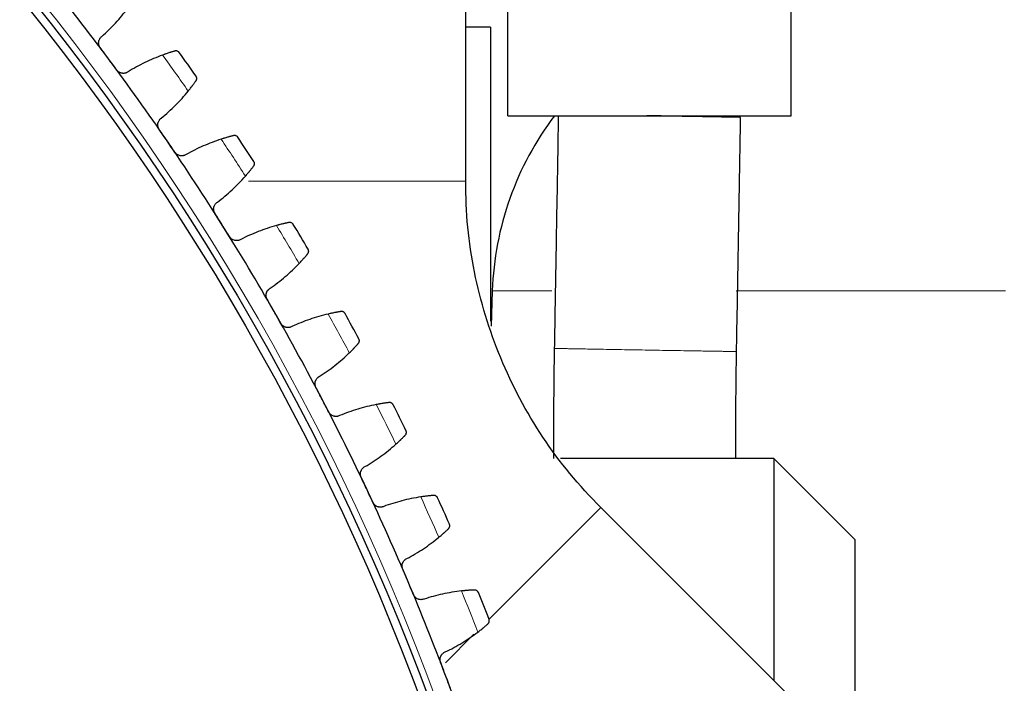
# Model space of a CAD drawing. Header units: inches. Extents: x 0 to 20790, y -12 to 14700.
# Tile 249 of 256: x 10463 to 10706, y 4589 to 4753. Entities that reach past the tile are written whole.
import ezdxf

# ---------------------------------------------------------------- set-up
doc = ezdxf.new("R2010")
doc.units = ezdxf.units.IN
doc.layers.add('1', color=7, linetype='Continuous', true_color=0xffffff)
doc.layers.add('254', color=7, linetype='Continuous', true_color=0xffffff)
doc.styles.add('latin_extended', font='simplex.shx')
doc.dimstyles.get("Standard").update_dxf_attribs({"dimtxt": 0.18, "dimasz": 0.18, "dimexe": 0.18, "dimexo": 0.0625, "dimgap": 0.09, "dimtad": 0, "dimtih": 1, "dimtoh": 1, "dimdec": 4, "dimzin": 0, "dimdsep": 46, "dimtxsty": 'Standard', "dimcen": 0.09, "dimadec": 0, "dimazin": 0, "dimtfac": 1, "dimtdec": 4, "dimtofl": 0, "dimtmove": 0, "dimatfit": 3, "dimfxl": 1, "dimtolj": 1, "dimtzin": 0, "dimarcsym": 0})

# ---------------------------------------------------------------- blocks, each defined once
blk = doc.blocks.new('_U0')
at = {"layer": '254', "color": 3, "linetype": 'Continuous', "lineweight": 13, "transparency": 16777216}
for p, q in [((10849.28, 6803.37), (11850.52, 6803.37)), ((11815.52, 6680.87), (11815.52, 4494.37)), ((10021.49, 4371.87), (11850.52, 4371.87))]:
    blk.add_line(p, q, dxfattribs=at)
at = {"layer": '254', "color": 3, "transparency": 16777216}
for points in [[(11835.94, 6680.87), (11795.11, 6680.87), (11815.52, 6803.37)], [(11795.11, 4494.37), (11835.94, 4494.37), (11815.52, 4371.87)]]:
    blk.add_solid(points, dxfattribs=at)
at = {"layer": 'Defpoints', "color": 0, "transparency": 16777216}
for p in [(10814.28, 6803.37), (9986.49, 4371.87), (11815.52, 4371.87)]:
    blk.add_point(p, dxfattribs=at)
at = {"layer": '254', "color": 2, "lineweight": 13, "transparency": 16777216, "insert": (11631.77, 5371.79), "char_height": 122.5, "attachment_point": 1, "rotation": 90, "style": 'latin_extended'}
blk.add_mtext('\\A1;2432', dxfattribs=at)

msp = doc.modelspace()

# ---------------------------------------------------------------- linework, layer by layer
at = {"layer": '1', "color": 2, "linetype": 'Continuous', "lineweight": 25}
for p, q in [((10652.99, 4728.874), (10652.99, 4758.875)), ((10572.64, 4712.705), (10572.64, 4756.874)), ((10582.99, 4728.874), (10582.99, 4756.876)), ((10578.74, 4750.724), (10572.64, 4750.724)), ((10578.74, 4750.724), (10578.74, 4678.185)), ((10582.99, 4728.874), (10652.99, 4728.874)), ((10579.186, 4685.668), (10578.882, 4676.956)), ((10648.69, 4644.274), (10596.022, 4644.274)), ((10668.69, 4624.274), (10648.69, 4644.274)), ((10648.69, 4644.274), (10648.69, 4589.494)), ((10665.737, 4572.451), (10605.986, 4632.201)), ((10668.69, 4624.274), (10668.69, 4575.396))]:
    msp.add_line(p, q, dxfattribs=at)
at = {"layer": '1', "color": 110, "linetype": 'Continuous', "lineweight": 13}
for p, q in [((10519.006, 4712.705), (10572.64, 4712.705)), ((10579.186, 4685.668), (10593.851, 4685.668)), ((10639.402, 4685.668), (10705.889, 4685.668)), ((10578.383, 4604.598), (10605.986, 4632.201)), ((10567.645, 4593.86), (10574.665, 4600.88))]:
    msp.add_line(p, q, dxfattribs=at)
msp.add_circle((9986.49, 4371.874), 616.6, dxfattribs=at)
at = {"layer": '1', "color": 2, "linetype": 'Continuous', "lineweight": 25}
for radius in [615, 613]:
    msp.add_circle((9986.49, 4371.874), radius, dxfattribs=at)
for centre, radius, start, end in [((9986.49, 4371.874), 621, 36.687898, 38.980892), ((9986.49, 4371.874), 636, 35.220476, 35.862327), ((9986.49, 4371.874), 621, 34.394904, 36.687898), ((10655.14, 4683.016), 76, 142.8865, 178), ((9986.49, 4371.874), 621, 32.101911, 34.394904), ((9986.49, 4371.874), 636, 32.927482, 33.569333), ((9986.49, 4371.874), 621, 29.808917, 32.101911), ((9986.49, 4371.874), 636, 30.634489, 31.276339), ((9986.49, 4371.874), 621, 27.515924, 29.808917), ((9986.49, 4371.874), 636, 28.341495, 28.983346), ((9986.49, 4371.874), 621, 25.22293, 27.515924), ((9986.49, 4371.874), 636, 26.048501, 26.690352), ((9986.49, 4371.874), 621, 22.929936, 25.22293), ((9986.49, 4371.874), 636, 23.755508, 24.397358), ((9986.49, 4371.874), 621, 20.636943, 22.929936), ((9986.49, 4371.874), 636, 21.462514, 22.104365), ((9986.49, 4371.874), 621, 18.343949, 20.636943)]:
    msp.add_arc(centre, radius, start, end, dxfattribs=at)
at = {"layer": '1', "color": 110, "linetype": 'Continuous', "lineweight": 13}
for start, end in [(35.047041, 36.035762), (32.754047, 33.742768), (30.461053, 31.449775), (28.16806, 29.156781), (25.875066, 26.863787), (23.582073, 24.570794), (21.289079, 22.2778)]:
    msp.add_arc((9986.49, 4371.874), 632.294, start, end, dxfattribs=at)
at = {"layer": '1', "color": 2, "linetype": 'Continuous', "lineweight": 25}
for points in [[(10482.813, 4748.439), (10483.403, 4748.963), (10484.554, 4750.039), (10486.194, 4751.736), (10487.746, 4753.514), (10488.722, 4754.755), (10489.196, 4755.389)], [(10484.472, 4742.894), (10483.787, 4743.813), (10483.103, 4744.732), (10482.418, 4745.65)], [(10486.525, 4740.138), (10485.84, 4741.057), (10485.156, 4741.976), (10484.472, 4742.894)], [(10497.795, 4743.847), (10497.052, 4743.574), (10495.584, 4742.994), (10493.436, 4742.015), (10491.341, 4740.93), (10489.981, 4740.135), (10489.31, 4739.719)], [(10497.482, 4728.279), (10498.093, 4728.78), (10499.286, 4729.809), (10500.992, 4731.439), (10502.614, 4733.154), (10503.639, 4734.354), (10504.138, 4734.968)], [(10498.917, 4722.673), (10498.27, 4723.619), (10497.623, 4724.564), (10496.976, 4725.509)], [(10500.859, 4719.837), (10500.211, 4720.783), (10499.564, 4721.728), (10498.917, 4722.673)], [(10512.268, 4723.092), (10511.515, 4722.849), (10510.025, 4722.328), (10507.839, 4721.436), (10505.703, 4720.435), (10504.312, 4719.695), (10503.624, 4719.307)], [(10511.332, 4707.549), (10511.963, 4708.025), (10513.196, 4709.006), (10514.966, 4710.566), (10516.655, 4712.214), (10517.728, 4713.373), (10518.25, 4713.967)], [(10512.542, 4701.89), (10511.933, 4702.861), (10511.325, 4703.831), (10510.716, 4704.802)], [(10514.369, 4698.979), (10513.76, 4699.95), (10513.151, 4700.92), (10512.542, 4701.89)], [(10525.899, 4701.774), (10525.137, 4701.562), (10523.627, 4701.101), (10521.408, 4700.297), (10519.233, 4699.383), (10517.813, 4698.699), (10517.111, 4698.339)], [(10524.342, 4686.282), (10524.991, 4686.732), (10526.263, 4687.663), (10528.093, 4689.151), (10529.848, 4690.73), (10530.966, 4691.845), (10531.512, 4692.417)], [(10525.325, 4680.579), (10524.755, 4681.573), (10524.186, 4682.567), (10523.616, 4683.561)], [(10527.033, 4677.597), (10526.464, 4678.591), (10525.894, 4679.585), (10525.325, 4680.579)], [(10538.666, 4679.929), (10537.896, 4679.747), (10536.369, 4679.347), (10534.119, 4678.632), (10531.91, 4677.806), (10530.464, 4677.179), (10529.748, 4676.847)], [(10536.491, 4664.511), (10537.157, 4664.935), (10538.465, 4665.814), (10540.354, 4667.227), (10542.17, 4668.735), (10543.331, 4669.804), (10543.9, 4670.355)], [(10537.244, 4658.773), (10536.715, 4659.789), (10536.186, 4660.805), (10535.657, 4661.821)], [(10538.832, 4655.725), (10538.303, 4656.741), (10537.774, 4657.757), (10537.244, 4658.773)], [(10550.549, 4657.59), (10549.773, 4657.439), (10548.231, 4657.1), (10545.954, 4656.476), (10543.713, 4655.739), (10542.243, 4655.171), (10541.514, 4654.868)], [(10547.759, 4642.271), (10548.442, 4642.668), (10549.784, 4643.494), (10551.727, 4644.831), (10553.602, 4646.265), (10554.806, 4647.287), (10555.396, 4647.814)], [(10548.282, 4636.508), (10547.794, 4637.545), (10547.306, 4638.581), (10546.818, 4639.617)], [(10549.747, 4633.399), (10549.259, 4634.435), (10548.77, 4635.472), (10548.282, 4636.508)], [(10561.529, 4634.793), (10560.747, 4634.674), (10559.193, 4634.397), (10556.893, 4633.865), (10554.625, 4633.217), (10553.133, 4632.708), (10552.393, 4632.435)], [(10558.128, 4619.599), (10558.826, 4619.968), (10560.2, 4620.739), (10562.196, 4621.997), (10564.126, 4623.356), (10565.37, 4624.328), (10565.98, 4624.831)], [(10558.42, 4613.819), (10557.974, 4614.874), (10557.528, 4615.929), (10557.081, 4616.984)], [(10559.759, 4610.654), (10559.313, 4611.709), (10558.867, 4612.764), (10558.42, 4613.819)], [(10571.588, 4611.576), (10570.802, 4611.488), (10569.238, 4611.273), (10566.918, 4610.833), (10564.626, 4610.277), (10563.115, 4609.828), (10562.364, 4609.585)], [(10567.582, 4596.529), (10568.294, 4596.87), (10569.698, 4597.586), (10571.742, 4598.763), (10573.725, 4600.043), (10575.007, 4600.965), (10575.637, 4601.444)], [(10567.642, 4590.743), (10567.239, 4591.815), (10566.835, 4592.887), (10566.431, 4593.959)], [(10568.854, 4587.527), (10568.45, 4588.599), (10568.046, 4589.671), (10567.642, 4590.743)]]:
    msp.add_open_spline(points, degree=3, dxfattribs=at)
for points, knots in [([(10482.418, 4745.65), (10482.378, 4745.704), (10482.304, 4745.814), (10482.211, 4745.988), (10482.161, 4746.11), (10482.127, 4746.204), (10482.117, 4746.236), (10482.098, 4746.299), (10482.089, 4746.331), (10482.049, 4746.491), (10482.03, 4746.62), (10482.023, 4746.784), (10482.022, 4746.816), (10482.022, 4746.866), (10482.022, 4746.882), (10482.023, 4746.915), (10482.026, 4746.997), (10482.041, 4747.143), (10482.066, 4747.27), (10482.098, 4747.395), (10482.117, 4747.457), (10482.183, 4747.641), (10482.237, 4747.757), (10482.336, 4747.922), (10482.371, 4747.976), (10482.428, 4748.054), (10482.448, 4748.079), (10482.488, 4748.129), (10482.509, 4748.154), (10482.616, 4748.274), (10482.71, 4748.361), (10482.813, 4748.439)], [0, 0, 0, 0, 0.0625, 0.125, 0.1875, 0.1875, 0.21875, 0.21875, 0.25, 0.25, 0.375, 0.375, 0.40625, 0.40625, 0.421875, 0.421875, 0.4375, 0.5, 0.5625, 0.5625, 0.625, 0.625, 0.75, 0.75, 0.8125, 0.8125, 0.84375, 0.84375, 0.875, 0.875, 1, 1, 1, 1]), ([(10500.833, 4744.843), (10500.748, 4744.818), (10500.656, 4744.791), (10500.46, 4744.733), (10500.253, 4744.671), (10500.023, 4744.6), (10499.872, 4744.553), (10499.841, 4744.543), (10499.779, 4744.523), (10499.748, 4744.513), (10499.653, 4744.483), (10499.588, 4744.463), (10499.393, 4744.4), (10499.259, 4744.356), (10498.984, 4744.264), (10498.843, 4744.217), (10498.626, 4744.142), (10498.553, 4744.117), (10498.442, 4744.078), (10498.405, 4744.065), (10498.33, 4744.039), (10498.292, 4744.026), (10498.103, 4743.959), (10497.95, 4743.904), (10497.795, 4743.847)], [0, 0, 0, 0, 0.125, 0.125, 0.25, 0.375, 0.375, 0.40625, 0.40625, 0.4375, 0.4375, 0.5, 0.5, 0.625, 0.625, 0.75, 0.75, 0.8125, 0.8125, 0.84375, 0.84375, 0.875, 0.875, 1, 1, 1, 1]), ([(10501.922, 4744.468), (10501.921, 4744.47), (10501.92, 4744.471), (10501.919, 4744.473), (10501.918, 4744.474), (10501.915, 4744.478), (10501.91, 4744.485), (10501.897, 4744.502), (10501.871, 4744.534), (10501.847, 4744.56), (10501.798, 4744.611), (10501.763, 4744.643), (10501.65, 4744.731), (10501.566, 4744.779), (10501.427, 4744.833), (10501.379, 4744.848), (10501.303, 4744.864), (10501.278, 4744.869), (10501.225, 4744.876), (10501.198, 4744.879), (10501.117, 4744.884), (10501.062, 4744.883), (10500.949, 4744.871), (10500.891, 4744.86), (10500.833, 4744.843)], [0, 0, 0, 0, 0.0039062, 0.0039062, 0.0078125, 0.0078125, 0.015625, 0.03125, 0.0625, 0.125, 0.125, 0.25, 0.25, 0.5, 0.5, 0.625, 0.625, 0.6875, 0.6875, 0.75, 0.75, 0.875, 0.875, 1, 1, 1, 1]), ([(10489.31, 4739.719), (10489.205, 4739.643), (10489.095, 4739.578), (10488.922, 4739.497), (10488.863, 4739.472), (10488.773, 4739.44), (10488.742, 4739.43), (10488.68, 4739.411), (10488.649, 4739.402), (10488.493, 4739.363), (10488.366, 4739.343), (10488.173, 4739.333), (10488.109, 4739.332), (10488.011, 4739.337), (10487.978, 4739.339), (10487.913, 4739.345), (10487.881, 4739.349), (10487.72, 4739.371), (10487.594, 4739.402), (10487.439, 4739.456), (10487.409, 4739.467), (10487.348, 4739.492), (10487.317, 4739.505), (10487.227, 4739.547), (10487.169, 4739.577), (10487, 4739.677), (10486.893, 4739.755), (10486.769, 4739.866), (10486.745, 4739.889), (10486.698, 4739.936), (10486.675, 4739.96), (10486.607, 4740.033), (10486.565, 4740.085), (10486.525, 4740.138)], [0, 0, 0, 0, 0.125, 0.125, 0.1875, 0.1875, 0.21875, 0.21875, 0.25, 0.25, 0.375, 0.375, 0.4375, 0.4375, 0.46875, 0.46875, 0.5, 0.5, 0.625, 0.625, 0.65625, 0.65625, 0.6875, 0.6875, 0.75, 0.75, 0.875, 0.875, 0.90625, 0.90625, 0.9375, 0.9375, 1, 1, 1, 1]), ([(10504.138, 4734.968), (10504.242, 4735.097), (10504.343, 4735.223), (10504.54, 4735.472), (10504.733, 4735.717), (10504.915, 4735.953), (10505.047, 4736.127), (10505.091, 4736.185), (10505.155, 4736.27), (10505.177, 4736.298), (10505.219, 4736.354), (10505.239, 4736.382), (10505.342, 4736.519), (10505.499, 4736.731), (10505.64, 4736.925), (10505.775, 4737.111), (10505.838, 4737.2), (10505.913, 4737.305), (10505.928, 4737.326), (10505.957, 4737.366), (10505.999, 4737.426), (10506.039, 4737.483), (10506.065, 4737.519)], [0, 0, 0, 0, 0.125, 0.125, 0.25, 0.375, 0.375, 0.4375, 0.4375, 0.46875, 0.46875, 0.5, 0.5, 0.625, 0.75, 0.75, 0.875, 0.875, 0.90625, 0.90625, 0.9375, 1, 1, 1, 1]), ([(10506.065, 4737.519), (10506.1, 4737.569), (10506.129, 4737.62), (10506.176, 4737.722), (10506.195, 4737.773), (10506.224, 4737.876), (10506.234, 4737.928), (10506.246, 4738.03), (10506.248, 4738.081), (10506.244, 4738.181), (10506.239, 4738.23), (10506.221, 4738.326), (10506.208, 4738.373), (10506.177, 4738.463), (10506.159, 4738.507), (10506.126, 4738.571), (10506.109, 4738.602), (10506.087, 4738.637), (10506.075, 4738.654), (10506.07, 4738.661), (10506.067, 4738.666), (10506.065, 4738.669), (10506.064, 4738.671)], [0, 0, 0, 0, 0.125, 0.125, 0.25, 0.25, 0.375, 0.375, 0.5, 0.5, 0.625, 0.625, 0.75, 0.75, 0.875, 0.875, 0.9375, 0.96875, 0.984375, 0.9921875, 0.9921875, 1, 1, 1, 1]), ([(10496.976, 4725.509), (10496.938, 4725.564), (10496.869, 4725.677), (10496.783, 4725.855), (10496.737, 4725.979), (10496.707, 4726.074), (10496.698, 4726.106), (10496.682, 4726.17), (10496.674, 4726.202), (10496.641, 4726.364), (10496.627, 4726.494), (10496.626, 4726.657), (10496.626, 4726.69), (10496.629, 4726.74), (10496.629, 4726.756), (10496.632, 4726.789), (10496.638, 4726.871), (10496.659, 4727.016), (10496.689, 4727.141), (10496.726, 4727.265), (10496.747, 4727.327), (10496.82, 4727.508), (10496.879, 4727.622), (10496.984, 4727.783), (10497.022, 4727.835), (10497.082, 4727.91), (10497.102, 4727.935), (10497.145, 4727.983), (10497.167, 4728.007), (10497.279, 4728.122), (10497.376, 4728.206), (10497.482, 4728.279)], [0, 0, 0, 0, 0.0625, 0.125, 0.1875, 0.1875, 0.21875, 0.21875, 0.25, 0.25, 0.375, 0.375, 0.40625, 0.40625, 0.421875, 0.421875, 0.4375, 0.5, 0.5625, 0.5625, 0.625, 0.625, 0.75, 0.75, 0.8125, 0.8125, 0.84375, 0.84375, 0.875, 0.875, 1, 1, 1, 1]), ([(10595.487, 4728.874), (10595.434, 4725.794), (10595.325, 4719.503), (10595.161, 4710.003), (10595.008, 4701.175), (10594.869, 4693.15), (10594.744, 4685.927), (10594.619, 4678.694), (10594.535, 4673.869), (10594.493, 4671.451)], [0, 0, 0, 0, 0.1609187, 0.3286299, 0.4963415, 0.6221244, 0.7479078, 0.873688, 1, 1, 1, 1]), ([(10639.487, 4670.675), (10639.542, 4673.894), (10639.654, 4680.324), (10639.82, 4689.964), (10639.987, 4699.594), (10640.154, 4709.224), (10640.32, 4718.852), (10640.431, 4725.27), (10640.487, 4728.477)], [0, 0, 0, 0, 0.1670906, 0.3337008, 0.500309, 0.6669178, 0.8335263, 1, 1, 1, 1]), ([(10515.343, 4723.966), (10515.257, 4723.944), (10515.164, 4723.921), (10514.967, 4723.871), (10514.757, 4723.817), (10514.524, 4723.755), (10514.371, 4723.714), (10514.34, 4723.706), (10514.278, 4723.689), (10514.246, 4723.68), (10514.15, 4723.654), (10514.085, 4723.636), (10513.887, 4723.58), (10513.751, 4723.542), (10513.473, 4723.462), (10513.33, 4723.42), (10513.11, 4723.354), (10513.036, 4723.332), (10512.924, 4723.297), (10512.886, 4723.286), (10512.81, 4723.263), (10512.772, 4723.251), (10512.581, 4723.191), (10512.425, 4723.142), (10512.268, 4723.092)], [0, 0, 0, 0, 0.125, 0.125, 0.25, 0.375, 0.375, 0.40625, 0.40625, 0.4375, 0.4375, 0.5, 0.5, 0.625, 0.625, 0.75, 0.75, 0.8125, 0.8125, 0.84375, 0.84375, 0.875, 0.875, 1, 1, 1, 1]), ([(10516.417, 4723.548), (10516.416, 4723.549), (10516.415, 4723.55), (10516.413, 4723.553), (10516.413, 4723.554), (10516.41, 4723.558), (10516.405, 4723.565), (10516.393, 4723.582), (10516.368, 4723.615), (10516.346, 4723.643), (10516.298, 4723.696), (10516.264, 4723.729), (10516.155, 4723.821), (10516.073, 4723.872), (10515.937, 4723.932), (10515.889, 4723.948), (10515.814, 4723.968), (10515.789, 4723.974), (10515.737, 4723.983), (10515.71, 4723.987), (10515.629, 4723.995), (10515.574, 4723.996), (10515.46, 4723.989), (10515.402, 4723.98), (10515.343, 4723.966)], [0, 0, 0, 0, 0.0039062, 0.0039062, 0.0078125, 0.0078125, 0.015625, 0.03125, 0.0625, 0.125, 0.125, 0.25, 0.25, 0.5, 0.5, 0.625, 0.625, 0.6875, 0.6875, 0.75, 0.75, 0.875, 0.875, 1, 1, 1, 1]), ([(10503.624, 4719.307), (10503.517, 4719.235), (10503.405, 4719.175), (10503.229, 4719.1), (10503.169, 4719.078), (10503.077, 4719.049), (10503.046, 4719.04), (10502.983, 4719.024), (10502.952, 4719.017), (10502.794, 4718.983), (10502.666, 4718.969), (10502.473, 4718.966), (10502.409, 4718.969), (10502.311, 4718.977), (10502.279, 4718.98), (10502.214, 4718.989), (10502.182, 4718.994), (10502.022, 4719.023), (10501.897, 4719.059), (10501.745, 4719.119), (10501.715, 4719.131), (10501.655, 4719.158), (10501.625, 4719.173), (10501.537, 4719.218), (10501.48, 4719.251), (10501.314, 4719.358), (10501.211, 4719.439), (10501.092, 4719.555), (10501.069, 4719.579), (10501.023, 4719.628), (10501.001, 4719.653), (10500.937, 4719.729), (10500.896, 4719.782), (10500.859, 4719.837)], [0, 0, 0, 0, 0.125, 0.125, 0.1875, 0.1875, 0.21875, 0.21875, 0.25, 0.25, 0.375, 0.375, 0.4375, 0.4375, 0.46875, 0.46875, 0.5, 0.5, 0.625, 0.625, 0.65625, 0.65625, 0.6875, 0.6875, 0.75, 0.75, 0.875, 0.875, 0.90625, 0.90625, 0.9375, 0.9375, 1, 1, 1, 1]), ([(10520.278, 4716.438), (10520.315, 4716.487), (10520.346, 4716.536), (10520.398, 4716.637), (10520.419, 4716.687), (10520.452, 4716.789), (10520.464, 4716.84), (10520.479, 4716.942), (10520.483, 4716.993), (10520.484, 4717.093), (10520.48, 4717.142), (10520.466, 4717.239), (10520.456, 4717.286), (10520.428, 4717.377), (10520.411, 4717.422), (10520.382, 4717.486), (10520.366, 4717.518), (10520.345, 4717.554), (10520.334, 4717.572), (10520.329, 4717.579), (10520.326, 4717.584), (10520.325, 4717.587), (10520.323, 4717.589)], [0, 0, 0, 0, 0.125, 0.125, 0.25, 0.25, 0.375, 0.375, 0.5, 0.5, 0.625, 0.625, 0.75, 0.75, 0.875, 0.875, 0.9375, 0.96875, 0.984375, 0.9921875, 0.9921875, 1, 1, 1, 1]), ([(10518.25, 4713.967), (10518.36, 4714.091), (10518.466, 4714.213), (10518.673, 4714.454), (10518.875, 4714.691), (10519.066, 4714.92), (10519.206, 4715.088), (10519.251, 4715.144), (10519.319, 4715.227), (10519.342, 4715.254), (10519.386, 4715.308), (10519.408, 4715.335), (10519.516, 4715.468), (10519.681, 4715.673), (10519.83, 4715.862), (10519.972, 4716.042), (10520.039, 4716.128), (10520.118, 4716.23), (10520.133, 4716.25), (10520.164, 4716.29), (10520.209, 4716.348), (10520.251, 4716.403), (10520.278, 4716.438)], [0, 0, 0, 0, 0.125, 0.125, 0.25, 0.375, 0.375, 0.4375, 0.4375, 0.46875, 0.46875, 0.5, 0.5, 0.625, 0.75, 0.75, 0.875, 0.875, 0.90625, 0.90625, 0.9375, 1, 1, 1, 1]), ([(10605.986, 4632.201), (10600.579, 4637.56), (10591.109, 4648.996), (10580.652, 4668.865), (10574, 4690.309), (10572.608, 4705.093), (10572.64, 4712.705)], [0, 0, 0, 0, 0.2518645, 0.4999782, 0.748149, 1, 1, 1, 1]), ([(10510.716, 4704.802), (10510.68, 4704.858), (10510.616, 4704.974), (10510.537, 4705.155), (10510.496, 4705.281), (10510.47, 4705.377), (10510.462, 4705.409), (10510.448, 4705.474), (10510.442, 4705.506), (10510.415, 4705.669), (10510.407, 4705.799), (10510.412, 4705.963), (10510.414, 4705.996), (10510.418, 4706.045), (10510.42, 4706.061), (10510.423, 4706.094), (10510.433, 4706.176), (10510.459, 4706.32), (10510.495, 4706.444), (10510.536, 4706.566), (10510.56, 4706.627), (10510.64, 4706.805), (10510.704, 4706.916), (10510.815, 4707.073), (10510.855, 4707.123), (10510.918, 4707.196), (10510.939, 4707.22), (10510.984, 4707.267), (10511.007, 4707.29), (10511.123, 4707.401), (10511.224, 4707.48), (10511.332, 4707.549)], [0, 0, 0, 0, 0.0625, 0.125, 0.1875, 0.1875, 0.21875, 0.21875, 0.25, 0.25, 0.375, 0.375, 0.40625, 0.40625, 0.421875, 0.421875, 0.4375, 0.5, 0.5625, 0.5625, 0.625, 0.625, 0.75, 0.75, 0.8125, 0.8125, 0.84375, 0.84375, 0.875, 0.875, 1, 1, 1, 1]), ([(10529.007, 4702.524), (10528.92, 4702.507), (10528.826, 4702.487), (10528.627, 4702.445), (10528.415, 4702.399), (10528.18, 4702.347), (10528.025, 4702.312), (10527.994, 4702.305), (10527.931, 4702.29), (10527.899, 4702.283), (10527.802, 4702.26), (10527.736, 4702.245), (10527.536, 4702.198), (10527.399, 4702.165), (10527.118, 4702.096), (10526.973, 4702.06), (10526.751, 4702.003), (10526.676, 4701.983), (10526.563, 4701.954), (10526.525, 4701.944), (10526.448, 4701.923), (10526.409, 4701.913), (10526.216, 4701.861), (10526.058, 4701.819), (10525.899, 4701.774)], [0, 0, 0, 0, 0.125, 0.125, 0.25, 0.375, 0.375, 0.40625, 0.40625, 0.4375, 0.4375, 0.5, 0.5, 0.625, 0.625, 0.75, 0.75, 0.8125, 0.8125, 0.84375, 0.84375, 0.875, 0.875, 1, 1, 1, 1]), ([(10530.063, 4702.064), (10530.062, 4702.065), (10530.061, 4702.067), (10530.06, 4702.069), (10530.059, 4702.07), (10530.057, 4702.074), (10530.052, 4702.082), (10530.041, 4702.099), (10530.017, 4702.133), (10529.967, 4702.199), (10529.918, 4702.251), (10529.812, 4702.347), (10529.732, 4702.402), (10529.598, 4702.467), (10529.551, 4702.486), (10529.477, 4702.508), (10529.452, 4702.515), (10529.401, 4702.527), (10529.374, 4702.531), (10529.294, 4702.543), (10529.238, 4702.546), (10529.125, 4702.543), (10529.066, 4702.537), (10529.007, 4702.524)], [0, 0, 0, 0, 0.0039063, 0.0039063, 0.0078125, 0.0078125, 0.015625, 0.03125, 0.0625, 0.125, 0.25, 0.25, 0.5, 0.5, 0.625, 0.625, 0.6875, 0.6875, 0.75, 0.75, 0.875, 0.875, 1, 1, 1, 1]), ([(10517.111, 4698.339), (10517.001, 4698.271), (10516.886, 4698.215), (10516.707, 4698.148), (10516.646, 4698.128), (10516.553, 4698.103), (10516.522, 4698.095), (10516.459, 4698.081), (10516.427, 4698.075), (10516.268, 4698.048), (10516.14, 4698.039), (10515.947, 4698.044), (10515.883, 4698.049), (10515.786, 4698.061), (10515.753, 4698.066), (10515.689, 4698.077), (10515.657, 4698.083), (10515.499, 4698.119), (10515.375, 4698.159), (10515.226, 4698.225), (10515.196, 4698.239), (10515.137, 4698.269), (10515.108, 4698.284), (10515.021, 4698.333), (10514.966, 4698.368), (10514.805, 4698.482), (10514.705, 4698.567), (10514.591, 4698.688), (10514.568, 4698.713), (10514.525, 4698.763), (10514.504, 4698.789), (10514.442, 4698.868), (10514.404, 4698.922), (10514.369, 4698.979)], [0, 0, 0, 0, 0.125, 0.125, 0.1875, 0.1875, 0.21875, 0.21875, 0.25, 0.25, 0.375, 0.375, 0.4375, 0.4375, 0.46875, 0.46875, 0.5, 0.5, 0.625, 0.625, 0.65625, 0.65625, 0.6875, 0.6875, 0.75, 0.75, 0.875, 0.875, 0.90625, 0.90625, 0.9375, 0.9375, 1, 1, 1, 1]), ([(10533.636, 4694.806), (10533.675, 4694.853), (10533.708, 4694.901), (10533.764, 4694.999), (10533.787, 4695.049), (10533.824, 4695.149), (10533.838, 4695.2), (10533.858, 4695.301), (10533.864, 4695.351), (10533.868, 4695.452), (10533.867, 4695.501), (10533.856, 4695.598), (10533.848, 4695.645), (10533.824, 4695.738), (10533.809, 4695.783), (10533.782, 4695.849), (10533.767, 4695.881), (10533.748, 4695.918), (10533.738, 4695.936), (10533.733, 4695.944), (10533.73, 4695.949), (10533.729, 4695.952), (10533.727, 4695.954)], [0, 0, 0, 0, 0.125, 0.125, 0.25, 0.25, 0.375, 0.375, 0.5, 0.5, 0.625, 0.625, 0.75, 0.75, 0.875, 0.875, 0.9375, 0.96875, 0.984375, 0.9921875, 0.9921875, 1, 1, 1, 1]), ([(10531.512, 4692.417), (10531.626, 4692.537), (10531.737, 4692.655), (10531.953, 4692.887), (10532.164, 4693.116), (10532.365, 4693.337), (10532.511, 4693.5), (10532.559, 4693.554), (10532.63, 4693.633), (10532.654, 4693.66), (10532.7, 4693.712), (10532.723, 4693.738), (10532.836, 4693.867), (10533.009, 4694.065), (10533.166, 4694.248), (10533.315, 4694.422), (10533.385, 4694.506), (10533.468, 4694.604), (10533.485, 4694.624), (10533.517, 4694.662), (10533.564, 4694.718), (10533.608, 4694.772), (10533.636, 4694.806)], [0, 0, 0, 0, 0.125, 0.125, 0.25, 0.375, 0.375, 0.4375, 0.4375, 0.46875, 0.46875, 0.5, 0.5, 0.625, 0.75, 0.75, 0.875, 0.875, 0.90625, 0.90625, 0.9375, 1, 1, 1, 1]), ([(10523.616, 4683.561), (10523.583, 4683.619), (10523.523, 4683.737), (10523.451, 4683.921), (10523.416, 4684.048), (10523.394, 4684.145), (10523.387, 4684.178), (10523.376, 4684.244), (10523.371, 4684.276), (10523.351, 4684.44), (10523.347, 4684.57), (10523.359, 4684.734), (10523.363, 4684.766), (10523.369, 4684.815), (10523.371, 4684.832), (10523.376, 4684.864), (10523.389, 4684.945), (10523.421, 4685.088), (10523.461, 4685.211), (10523.507, 4685.332), (10523.533, 4685.391), (10523.621, 4685.566), (10523.689, 4685.675), (10523.806, 4685.827), (10523.848, 4685.875), (10523.914, 4685.946), (10523.936, 4685.969), (10523.983, 4686.014), (10524.006, 4686.036), (10524.127, 4686.142), (10524.231, 4686.217), (10524.342, 4686.282)], [0, 0, 0, 0, 0.0625, 0.125, 0.1875, 0.1875, 0.21875, 0.21875, 0.25, 0.25, 0.375, 0.375, 0.40625, 0.40625, 0.421875, 0.421875, 0.4375, 0.5, 0.5625, 0.5625, 0.625, 0.625, 0.75, 0.75, 0.8125, 0.8125, 0.84375, 0.84375, 0.875, 0.875, 1, 1, 1, 1]), ([(10541.802, 4680.554), (10541.714, 4680.539), (10541.62, 4680.524), (10541.419, 4680.49), (10541.206, 4680.453), (10540.968, 4680.41), (10540.813, 4680.381), (10540.781, 4680.375), (10540.717, 4680.363), (10540.685, 4680.357), (10540.587, 4680.338), (10540.521, 4680.326), (10540.319, 4680.286), (10540.181, 4680.259), (10539.897, 4680.201), (10539.751, 4680.171), (10539.527, 4680.123), (10539.451, 4680.106), (10539.337, 4680.081), (10539.298, 4680.073), (10539.221, 4680.056), (10539.182, 4680.047), (10538.986, 4680.003), (10538.827, 4679.967), (10538.666, 4679.929)], [0, 0, 0, 0, 0.125, 0.125, 0.25, 0.375, 0.375, 0.40625, 0.40625, 0.4375, 0.4375, 0.5, 0.5, 0.625, 0.625, 0.75, 0.75, 0.8125, 0.8125, 0.84375, 0.84375, 0.875, 0.875, 1, 1, 1, 1]), ([(10542.838, 4680.052), (10542.837, 4680.053), (10542.837, 4680.054), (10542.835, 4680.057), (10542.835, 4680.058), (10542.832, 4680.062), (10542.828, 4680.07), (10542.817, 4680.088), (10542.795, 4680.123), (10542.748, 4680.191), (10542.701, 4680.244), (10542.599, 4680.345), (10542.522, 4680.403), (10542.39, 4680.473), (10542.344, 4680.493), (10542.271, 4680.519), (10542.246, 4680.527), (10542.195, 4680.54), (10542.169, 4680.546), (10542.089, 4680.561), (10542.034, 4680.566), (10541.92, 4680.568), (10541.862, 4680.564), (10541.802, 4680.554)], [0, 0, 0, 0, 0.0039063, 0.0039063, 0.0078125, 0.0078125, 0.015625, 0.03125, 0.0625, 0.125, 0.25, 0.25, 0.5, 0.5, 0.625, 0.625, 0.6875, 0.6875, 0.75, 0.75, 0.875, 0.875, 1, 1, 1, 1]), ([(10529.748, 4676.847), (10529.635, 4676.784), (10529.518, 4676.733), (10529.337, 4676.673), (10529.275, 4676.655), (10529.181, 4676.634), (10529.15, 4676.628), (10529.086, 4676.616), (10529.054, 4676.611), (10528.894, 4676.591), (10528.766, 4676.587), (10528.573, 4676.6), (10528.509, 4676.607), (10528.412, 4676.623), (10528.38, 4676.629), (10528.316, 4676.643), (10528.285, 4676.65), (10528.128, 4676.692), (10528.006, 4676.738), (10527.859, 4676.81), (10527.83, 4676.825), (10527.773, 4676.857), (10527.744, 4676.873), (10527.66, 4676.926), (10527.606, 4676.963), (10527.449, 4677.082), (10527.353, 4677.172), (10527.243, 4677.297), (10527.222, 4677.323), (10527.181, 4677.375), (10527.161, 4677.402), (10527.102, 4677.483), (10527.066, 4677.539), (10527.033, 4677.597)], [0, 0, 0, 0, 0.125, 0.125, 0.1875, 0.1875, 0.21875, 0.21875, 0.25, 0.25, 0.375, 0.375, 0.4375, 0.4375, 0.46875, 0.46875, 0.5, 0.5, 0.625, 0.625, 0.65625, 0.65625, 0.6875, 0.6875, 0.75, 0.75, 0.875, 0.875, 0.90625, 0.90625, 0.9375, 0.9375, 1, 1, 1, 1]), ([(10546.119, 4672.656), (10546.159, 4672.701), (10546.194, 4672.748), (10546.254, 4672.844), (10546.279, 4672.893), (10546.32, 4672.992), (10546.336, 4673.042), (10546.36, 4673.142), (10546.368, 4673.192), (10546.376, 4673.292), (10546.376, 4673.342), (10546.37, 4673.439), (10546.363, 4673.487), (10546.344, 4673.58), (10546.33, 4673.626), (10546.306, 4673.693), (10546.292, 4673.726), (10546.275, 4673.763), (10546.265, 4673.782), (10546.261, 4673.79), (10546.258, 4673.795), (10546.257, 4673.797), (10546.256, 4673.8)], [0, 0, 0, 0, 0.125, 0.125, 0.25, 0.25, 0.375, 0.375, 0.5, 0.5, 0.625, 0.625, 0.75, 0.75, 0.875, 0.875, 0.9375, 0.96875, 0.984375, 0.9921875, 0.9921875, 1, 1, 1, 1]), ([(10543.9, 4670.355), (10544.019, 4670.47), (10544.134, 4670.583), (10544.36, 4670.806), (10544.58, 4671.026), (10544.789, 4671.239), (10544.942, 4671.396), (10544.992, 4671.448), (10545.066, 4671.525), (10545.091, 4671.55), (10545.139, 4671.601), (10545.163, 4671.626), (10545.281, 4671.75), (10545.462, 4671.941), (10545.626, 4672.117), (10545.782, 4672.286), (10545.856, 4672.366), (10545.943, 4672.462), (10545.96, 4672.48), (10545.993, 4672.517), (10546.043, 4672.572), (10546.089, 4672.623), (10546.119, 4672.656)], [0, 0, 0, 0, 0.125, 0.125, 0.25, 0.375, 0.375, 0.4375, 0.4375, 0.46875, 0.46875, 0.5, 0.5, 0.625, 0.75, 0.75, 0.875, 0.875, 0.90625, 0.90625, 0.9375, 1, 1, 1, 1]), ([(10594.493, 4671.451), (10594.418, 4667.15), (10594.324, 4659.849), (10594.279, 4650.782), (10594.284, 4646.045), (10594.29, 4644.266)], [0, 0, 0, 0, 0.4635792, 0.7959232, 1, 1, 1, 1]), ([(10639.291, 4644.195), (10639.283, 4646.292), (10639.279, 4651.237), (10639.33, 4660.083), (10639.419, 4666.818), (10639.487, 4670.675)], [0, 0, 0, 0, 0.2475182, 0.5734736, 1, 1, 1, 1]), ([(10535.657, 4661.821), (10535.626, 4661.881), (10535.571, 4662.001), (10535.506, 4662.188), (10535.476, 4662.316), (10535.458, 4662.414), (10535.453, 4662.447), (10535.444, 4662.513), (10535.44, 4662.546), (10535.426, 4662.71), (10535.428, 4662.84), (10535.447, 4663.003), (10535.451, 4663.036), (10535.459, 4663.084), (10535.462, 4663.101), (10535.468, 4663.133), (10535.485, 4663.213), (10535.522, 4663.355), (10535.568, 4663.476), (10535.619, 4663.595), (10535.647, 4663.653), (10535.741, 4663.824), (10535.814, 4663.93), (10535.937, 4664.077), (10535.981, 4664.125), (10536.049, 4664.192), (10536.073, 4664.214), (10536.121, 4664.257), (10536.146, 4664.278), (10536.27, 4664.38), (10536.377, 4664.45), (10536.491, 4664.511)], [0, 0, 0, 0, 0.0625, 0.125, 0.1875, 0.1875, 0.21875, 0.21875, 0.25, 0.25, 0.375, 0.375, 0.40625, 0.40625, 0.421875, 0.421875, 0.4375, 0.5, 0.5625, 0.5625, 0.625, 0.625, 0.75, 0.75, 0.8125, 0.8125, 0.84375, 0.84375, 0.875, 0.875, 1, 1, 1, 1]), ([(10553.707, 4658.089), (10553.619, 4658.078), (10553.524, 4658.066), (10553.322, 4658.04), (10553.108, 4658.012), (10552.869, 4657.978), (10552.712, 4657.956), (10552.68, 4657.951), (10552.616, 4657.942), (10552.583, 4657.937), (10552.485, 4657.922), (10552.418, 4657.912), (10552.215, 4657.881), (10552.076, 4657.859), (10551.79, 4657.813), (10551.643, 4657.788), (10551.417, 4657.749), (10551.341, 4657.736), (10551.225, 4657.715), (10551.186, 4657.708), (10551.108, 4657.694), (10551.069, 4657.687), (10550.872, 4657.651), (10550.712, 4657.621), (10550.549, 4657.59)], [0, 0, 0, 0, 0.125, 0.125, 0.25, 0.375, 0.375, 0.40625, 0.40625, 0.4375, 0.4375, 0.5, 0.5, 0.625, 0.625, 0.75, 0.75, 0.8125, 0.8125, 0.84375, 0.84375, 0.875, 0.875, 1, 1, 1, 1]), ([(10554.723, 4657.546), (10554.722, 4657.547), (10554.721, 4657.548), (10554.72, 4657.551), (10554.719, 4657.552), (10554.717, 4657.556), (10554.713, 4657.564), (10554.703, 4657.582), (10554.683, 4657.618), (10554.638, 4657.688), (10554.593, 4657.743), (10554.496, 4657.848), (10554.421, 4657.909), (10554.292, 4657.984), (10554.247, 4658.007), (10554.175, 4658.035), (10554.15, 4658.044), (10554.1, 4658.059), (10554.074, 4658.066), (10553.995, 4658.084), (10553.94, 4658.092), (10553.826, 4658.098), (10553.768, 4658.096), (10553.707, 4658.089)], [0, 0, 0, 0, 0.0039062, 0.0039062, 0.0078125, 0.0078125, 0.015625, 0.03125, 0.0625, 0.125, 0.25, 0.25, 0.5, 0.5, 0.625, 0.625, 0.6875, 0.6875, 0.75, 0.75, 0.875, 0.875, 1, 1, 1, 1]), ([(10541.514, 4654.868), (10541.399, 4654.809), (10541.281, 4654.762), (10541.097, 4654.709), (10541.035, 4654.695), (10540.94, 4654.677), (10540.908, 4654.672), (10540.844, 4654.663), (10540.812, 4654.66), (10540.651, 4654.646), (10540.523, 4654.647), (10540.331, 4654.667), (10540.267, 4654.677), (10540.171, 4654.697), (10540.139, 4654.704), (10540.076, 4654.72), (10540.045, 4654.729), (10539.89, 4654.777), (10539.77, 4654.828), (10539.626, 4654.905), (10539.598, 4654.922), (10539.541, 4654.956), (10539.513, 4654.974), (10539.431, 4655.029), (10539.379, 4655.069), (10539.227, 4655.194), (10539.135, 4655.288), (10539.03, 4655.417), (10539.01, 4655.444), (10538.971, 4655.498), (10538.952, 4655.525), (10538.897, 4655.609), (10538.863, 4655.666), (10538.832, 4655.725)], [0, 0, 0, 0, 0.125, 0.125, 0.1875, 0.1875, 0.21875, 0.21875, 0.25, 0.25, 0.375, 0.375, 0.4375, 0.4375, 0.46875, 0.46875, 0.5, 0.5, 0.625, 0.625, 0.65625, 0.65625, 0.6875, 0.6875, 0.75, 0.75, 0.875, 0.875, 0.90625, 0.90625, 0.9375, 0.9375, 1, 1, 1, 1]), ([(10555.396, 4647.814), (10555.519, 4647.924), (10555.639, 4648.033), (10555.874, 4648.247), (10556.102, 4648.458), (10556.32, 4648.662), (10556.478, 4648.813), (10556.531, 4648.863), (10556.608, 4648.937), (10556.633, 4648.961), (10556.684, 4649.01), (10556.709, 4649.034), (10556.832, 4649.153), (10557.02, 4649.337), (10557.191, 4649.506), (10557.354, 4649.668), (10557.43, 4649.746), (10557.521, 4649.837), (10557.539, 4649.856), (10557.574, 4649.891), (10557.625, 4649.944), (10557.674, 4649.993), (10557.705, 4650.025)], [0, 0, 0, 0, 0.125, 0.125, 0.25, 0.375, 0.375, 0.4375, 0.4375, 0.46875, 0.46875, 0.5, 0.5, 0.625, 0.75, 0.75, 0.875, 0.875, 0.90625, 0.90625, 0.9375, 1, 1, 1, 1]), ([(10557.705, 4650.025), (10557.747, 4650.068), (10557.784, 4650.114), (10557.847, 4650.207), (10557.874, 4650.255), (10557.919, 4650.352), (10557.937, 4650.401), (10557.965, 4650.501), (10557.975, 4650.55), (10557.987, 4650.65), (10557.99, 4650.699), (10557.987, 4650.797), (10557.983, 4650.845), (10557.966, 4650.939), (10557.955, 4650.985), (10557.933, 4651.053), (10557.921, 4651.086), (10557.905, 4651.125), (10557.896, 4651.144), (10557.892, 4651.152), (10557.89, 4651.157), (10557.889, 4651.16), (10557.887, 4651.162)], [0, 0, 0, 0, 0.125, 0.125, 0.25, 0.25, 0.375, 0.375, 0.5, 0.5, 0.625, 0.625, 0.75, 0.75, 0.875, 0.875, 0.9375, 0.96875, 0.984375, 0.9921875, 0.9921875, 1, 1, 1, 1]), ([(10546.818, 4639.617), (10546.789, 4639.678), (10546.739, 4639.8), (10546.682, 4639.99), (10546.657, 4640.119), (10546.643, 4640.218), (10546.639, 4640.251), (10546.633, 4640.317), (10546.63, 4640.35), (10546.623, 4640.514), (10546.63, 4640.645), (10546.655, 4640.807), (10546.661, 4640.839), (10546.671, 4640.887), (10546.675, 4640.903), (10546.682, 4640.935), (10546.701, 4641.015), (10546.745, 4641.155), (10546.795, 4641.274), (10546.851, 4641.391), (10546.881, 4641.448), (10546.982, 4641.615), (10547.059, 4641.718), (10547.188, 4641.86), (10547.234, 4641.906), (10547.305, 4641.971), (10547.329, 4641.992), (10547.379, 4642.033), (10547.404, 4642.053), (10547.533, 4642.149), (10547.643, 4642.215), (10547.759, 4642.271)], [0, 0, 0, 0, 0.0625, 0.125, 0.1875, 0.1875, 0.21875, 0.21875, 0.25, 0.25, 0.375, 0.375, 0.40625, 0.40625, 0.421875, 0.421875, 0.4375, 0.5, 0.5625, 0.5625, 0.625, 0.625, 0.75, 0.75, 0.8125, 0.8125, 0.84375, 0.84375, 0.875, 0.875, 1, 1, 1, 1]), ([(10564.704, 4635.166), (10564.616, 4635.158), (10564.521, 4635.15), (10564.318, 4635.132), (10564.102, 4635.112), (10563.862, 4635.089), (10563.705, 4635.072), (10563.673, 4635.069), (10563.608, 4635.062), (10563.575, 4635.059), (10563.476, 4635.048), (10563.409, 4635.04), (10563.205, 4635.018), (10563.065, 4635.001), (10562.777, 4634.966), (10562.63, 4634.948), (10562.403, 4634.918), (10562.326, 4634.908), (10562.209, 4634.892), (10562.17, 4634.886), (10562.092, 4634.875), (10562.052, 4634.87), (10561.854, 4634.842), (10561.693, 4634.818), (10561.529, 4634.793)], [0, 0, 0, 0, 0.125, 0.125, 0.25, 0.375, 0.375, 0.40625, 0.40625, 0.4375, 0.4375, 0.5, 0.5, 0.625, 0.625, 0.75, 0.75, 0.8125, 0.8125, 0.84375, 0.84375, 0.875, 0.875, 1, 1, 1, 1]), ([(10565.697, 4634.582), (10565.697, 4634.583), (10565.696, 4634.585), (10565.695, 4634.587), (10565.694, 4634.589), (10565.692, 4634.593), (10565.689, 4634.601), (10565.68, 4634.62), (10565.66, 4634.656), (10565.618, 4634.728), (10565.576, 4634.785), (10565.483, 4634.893), (10565.41, 4634.957), (10565.285, 4635.038), (10565.24, 4635.062), (10565.17, 4635.093), (10565.145, 4635.103), (10565.095, 4635.121), (10565.07, 4635.128), (10564.991, 4635.149), (10564.937, 4635.159), (10564.824, 4635.17), (10564.765, 4635.171), (10564.704, 4635.166)], [0, 0, 0, 0, 0.0039062, 0.0039062, 0.0078125, 0.0078125, 0.015625, 0.03125, 0.0625, 0.125, 0.25, 0.25, 0.5, 0.5, 0.625, 0.625, 0.6875, 0.6875, 0.75, 0.75, 0.875, 0.875, 1, 1, 1, 1]), ([(10552.393, 4632.435), (10552.275, 4632.381), (10552.155, 4632.339), (10551.969, 4632.293), (10551.906, 4632.281), (10551.811, 4632.267), (10551.779, 4632.264), (10551.715, 4632.257), (10551.682, 4632.255), (10551.521, 4632.248), (10551.393, 4632.254), (10551.202, 4632.282), (10551.139, 4632.294), (10551.044, 4632.318), (10551.012, 4632.326), (10550.95, 4632.345), (10550.919, 4632.355), (10550.766, 4632.41), (10550.648, 4632.465), (10550.507, 4632.548), (10550.48, 4632.565), (10550.425, 4632.602), (10550.397, 4632.621), (10550.318, 4632.68), (10550.267, 4632.721), (10550.12, 4632.853), (10550.032, 4632.95), (10549.932, 4633.083), (10549.913, 4633.111), (10549.876, 4633.166), (10549.858, 4633.194), (10549.807, 4633.28), (10549.775, 4633.339), (10549.747, 4633.399)], [0, 0, 0, 0, 0.125, 0.125, 0.1875, 0.1875, 0.21875, 0.21875, 0.25, 0.25, 0.375, 0.375, 0.4375, 0.4375, 0.46875, 0.46875, 0.5, 0.5, 0.625, 0.625, 0.65625, 0.65625, 0.6875, 0.6875, 0.75, 0.75, 0.875, 0.875, 0.90625, 0.90625, 0.9375, 0.9375, 1, 1, 1, 1]), ([(10568.376, 4626.948), (10568.42, 4626.99), (10568.459, 4627.034), (10568.526, 4627.125), (10568.555, 4627.171), (10568.603, 4627.267), (10568.623, 4627.315), (10568.655, 4627.413), (10568.667, 4627.462), (10568.684, 4627.561), (10568.688, 4627.611), (10568.689, 4627.708), (10568.686, 4627.756), (10568.674, 4627.851), (10568.665, 4627.898), (10568.645, 4627.966), (10568.635, 4628), (10568.62, 4628.039), (10568.612, 4628.058), (10568.609, 4628.066), (10568.606, 4628.072), (10568.605, 4628.075), (10568.604, 4628.077)], [0, 0, 0, 0, 0.125, 0.125, 0.25, 0.25, 0.375, 0.375, 0.5, 0.5, 0.625, 0.625, 0.75, 0.75, 0.875, 0.875, 0.9375, 0.96875, 0.984375, 0.9921875, 0.9921875, 1, 1, 1, 1]), ([(10565.98, 4624.831), (10566.108, 4624.937), (10566.232, 4625.04), (10566.475, 4625.245), (10566.712, 4625.446), (10566.938, 4625.642), (10567.102, 4625.786), (10567.156, 4625.834), (10567.236, 4625.905), (10567.263, 4625.928), (10567.315, 4625.975), (10567.341, 4625.998), (10567.469, 4626.112), (10567.665, 4626.288), (10567.842, 4626.45), (10568.011, 4626.606), (10568.091, 4626.68), (10568.185, 4626.768), (10568.203, 4626.786), (10568.24, 4626.82), (10568.293, 4626.87), (10568.344, 4626.918), (10568.376, 4626.948)], [0, 0, 0, 0, 0.125, 0.125, 0.25, 0.375, 0.375, 0.4375, 0.4375, 0.46875, 0.46875, 0.5, 0.5, 0.625, 0.75, 0.75, 0.875, 0.875, 0.90625, 0.90625, 0.9375, 1, 1, 1, 1]), ([(10557.081, 4616.984), (10557.055, 4617.046), (10557.01, 4617.171), (10556.961, 4617.362), (10556.941, 4617.492), (10556.93, 4617.591), (10556.928, 4617.624), (10556.924, 4617.691), (10556.923, 4617.724), (10556.923, 4617.888), (10556.935, 4618.018), (10556.967, 4618.179), (10556.974, 4618.211), (10556.986, 4618.259), (10556.99, 4618.275), (10556.998, 4618.307), (10557.021, 4618.386), (10557.07, 4618.524), (10557.125, 4618.641), (10557.185, 4618.755), (10557.218, 4618.811), (10557.326, 4618.974), (10557.407, 4619.074), (10557.541, 4619.211), (10557.588, 4619.254), (10557.662, 4619.316), (10557.687, 4619.336), (10557.739, 4619.376), (10557.765, 4619.394), (10557.897, 4619.485), (10558.01, 4619.547), (10558.128, 4619.599)], [0, 0, 0, 0, 0.0625, 0.125, 0.1875, 0.1875, 0.21875, 0.21875, 0.25, 0.25, 0.375, 0.375, 0.40625, 0.40625, 0.421875, 0.421875, 0.4375, 0.5, 0.5625, 0.5625, 0.625, 0.625, 0.75, 0.75, 0.8125, 0.8125, 0.84375, 0.84375, 0.875, 0.875, 1, 1, 1, 1]), ([(10562.364, 4609.585), (10562.245, 4609.535), (10562.123, 4609.498), (10561.935, 4609.46), (10561.872, 4609.451), (10561.777, 4609.441), (10561.744, 4609.438), (10561.68, 4609.435), (10561.647, 4609.433), (10561.486, 4609.432), (10561.358, 4609.444), (10561.169, 4609.479), (10561.106, 4609.494), (10561.012, 4609.522), (10560.981, 4609.532), (10560.919, 4609.553), (10560.888, 4609.564), (10560.738, 4609.625), (10560.622, 4609.684), (10560.485, 4609.773), (10560.458, 4609.792), (10560.405, 4609.83), (10560.378, 4609.85), (10560.301, 4609.912), (10560.252, 4609.956), (10560.111, 4610.093), (10560.026, 4610.194), (10559.932, 4610.331), (10559.914, 4610.359), (10559.879, 4610.416), (10559.862, 4610.445), (10559.814, 4610.532), (10559.785, 4610.592), (10559.759, 4610.654)], [0, 0, 0, 0, 0.125, 0.125, 0.1875, 0.1875, 0.21875, 0.21875, 0.25, 0.25, 0.375, 0.375, 0.4375, 0.4375, 0.46875, 0.46875, 0.5, 0.5, 0.625, 0.625, 0.65625, 0.65625, 0.6875, 0.6875, 0.75, 0.75, 0.875, 0.875, 0.90625, 0.90625, 0.9375, 0.9375, 1, 1, 1, 1]), ([(10574.776, 4611.821), (10574.687, 4611.817), (10574.591, 4611.813), (10574.388, 4611.803), (10574.172, 4611.792), (10573.931, 4611.777), (10573.773, 4611.767), (10573.741, 4611.765), (10573.676, 4611.761), (10573.643, 4611.759), (10573.544, 4611.752), (10573.476, 4611.747), (10573.272, 4611.733), (10573.131, 4611.722), (10572.842, 4611.699), (10572.694, 4611.686), (10572.466, 4611.665), (10572.389, 4611.658), (10572.272, 4611.647), (10572.232, 4611.643), (10572.153, 4611.635), (10572.114, 4611.631), (10571.914, 4611.611), (10571.752, 4611.594), (10571.588, 4611.576)], [0, 0, 0, 0, 0.125, 0.125, 0.25, 0.375, 0.375, 0.40625, 0.40625, 0.4375, 0.4375, 0.5, 0.5, 0.625, 0.625, 0.75, 0.75, 0.8125, 0.8125, 0.84375, 0.84375, 0.875, 0.875, 1, 1, 1, 1]), ([(10575.744, 4611.198), (10575.744, 4611.199), (10575.743, 4611.201), (10575.742, 4611.203), (10575.742, 4611.205), (10575.74, 4611.209), (10575.736, 4611.217), (10575.728, 4611.236), (10575.711, 4611.274), (10575.671, 4611.347), (10575.631, 4611.405), (10575.543, 4611.517), (10575.472, 4611.584), (10575.35, 4611.67), (10575.307, 4611.695), (10575.238, 4611.73), (10575.214, 4611.74), (10575.165, 4611.76), (10575.139, 4611.769), (10575.062, 4611.793), (10575.008, 4611.805), (10574.895, 4611.82), (10574.836, 4611.823), (10574.776, 4611.821)], [0, 0, 0, 0, 0.0039062, 0.0039062, 0.0078125, 0.0078125, 0.015625, 0.03125, 0.0625, 0.125, 0.25, 0.25, 0.5, 0.5, 0.625, 0.625, 0.6875, 0.6875, 0.75, 0.75, 0.875, 0.875, 1, 1, 1, 1]), ([(10575.637, 4601.444), (10575.769, 4601.544), (10575.897, 4601.642), (10576.148, 4601.837), (10576.393, 4602.029), (10576.626, 4602.215), (10576.796, 4602.353), (10576.852, 4602.398), (10576.935, 4602.466), (10576.963, 4602.488), (10577.017, 4602.533), (10577.043, 4602.555), (10577.176, 4602.663), (10577.378, 4602.832), (10577.562, 4602.987), (10577.737, 4603.136), (10577.82, 4603.207), (10577.917, 4603.291), (10577.937, 4603.307), (10577.974, 4603.34), (10578.03, 4603.388), (10578.082, 4603.434), (10578.116, 4603.463)], [0, 0, 0, 0, 0.125, 0.125, 0.25, 0.375, 0.375, 0.4375, 0.4375, 0.46875, 0.46875, 0.5, 0.5, 0.625, 0.75, 0.75, 0.875, 0.875, 0.90625, 0.90625, 0.9375, 1, 1, 1, 1]), ([(10578.116, 4603.463), (10578.161, 4603.503), (10578.202, 4603.545), (10578.272, 4603.633), (10578.303, 4603.679), (10578.355, 4603.772), (10578.377, 4603.82), (10578.413, 4603.916), (10578.427, 4603.965), (10578.447, 4604.063), (10578.454, 4604.112), (10578.459, 4604.21), (10578.458, 4604.258), (10578.449, 4604.353), (10578.442, 4604.4), (10578.425, 4604.469), (10578.416, 4604.504), (10578.403, 4604.543), (10578.396, 4604.563), (10578.393, 4604.571), (10578.391, 4604.576), (10578.389, 4604.579), (10578.388, 4604.582)], [0, 0, 0, 0, 0.125, 0.125, 0.25, 0.25, 0.375, 0.375, 0.5, 0.5, 0.625, 0.625, 0.75, 0.75, 0.875, 0.875, 0.9375, 0.96875, 0.984375, 0.9921875, 0.9921875, 1, 1, 1, 1]), ([(10566.431, 4593.959), (10566.408, 4594.022), (10566.367, 4594.148), (10566.326, 4594.341), (10566.311, 4594.472), (10566.305, 4594.571), (10566.303, 4594.605), (10566.303, 4594.671), (10566.303, 4594.704), (10566.309, 4594.869), (10566.327, 4594.998), (10566.364, 4595.157), (10566.373, 4595.189), (10566.387, 4595.237), (10566.391, 4595.252), (10566.401, 4595.284), (10566.427, 4595.362), (10566.481, 4595.498), (10566.541, 4595.612), (10566.606, 4595.724), (10566.641, 4595.779), (10566.755, 4595.937), (10566.84, 4596.034), (10566.98, 4596.165), (10567.029, 4596.207), (10567.105, 4596.266), (10567.131, 4596.285), (10567.184, 4596.322), (10567.211, 4596.34), (10567.347, 4596.425), (10567.461, 4596.483), (10567.582, 4596.529)], [0, 0, 0, 0, 0.0625, 0.125, 0.1875, 0.1875, 0.21875, 0.21875, 0.25, 0.25, 0.375, 0.375, 0.40625, 0.40625, 0.421875, 0.421875, 0.4375, 0.5, 0.5625, 0.5625, 0.625, 0.625, 0.75, 0.75, 0.8125, 0.8125, 0.84375, 0.84375, 0.875, 0.875, 1, 1, 1, 1])]:
    msp.add_open_spline(points, degree=3, knots=knots, dxfattribs=at)
msp.add_rational_spline([(10640.487, 4728.477), (10640.466, 4728.476), (10636.462, 4728.544), (10625.886, 4728.726), (10617.78, 4728.866), (10617.626, 4728.869), (10617.473, 4728.872), (10617.318, 4728.874)], [1.01661171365, 1.0166083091, 0.95847298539, 1.01661171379, 1.01661171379, 1.01659025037, 1.01654856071, 1.01648783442], degree=4, knots=[0, 0, 0, 0, 0, 0.9811483, 0.9811483, 0.9811483, 1, 1, 1, 1, 1], dxfattribs=at)
at = {"layer": '1', "color": 110, "linetype": 'Continuous', "lineweight": 13}
msp.add_rational_spline([(10639.487, 4670.675), (10639.466, 4670.669), (10635.462, 4670.73), (10624.886, 4670.909), (10608.991, 4671.184), (10598.459, 4671.369), (10594.491, 4671.445), (10594.493, 4671.451)], [1.01661171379, 1.01661171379, 0.958470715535, 1.01661171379, 1.01661171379, 0.958659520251, 1.01632919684, 1.01661079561], degree=4, knots=[0, 0, 0, 0, 0, 0.5004066, 0.5004066, 0.5004066, 1, 1, 1, 1, 1], dxfattribs=at)

# ---------------------------------------------------------------- dimensions: what is measured, and where the dimension line sits
at = {"layer": '254', "color": 2, "linetype": 'Continuous', "lineweight": 13}
dim = msp.add_linear_dim(base=(11815.522214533, 4371.874375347), p1=(10814.281945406, 6803.374375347), p2=(9986.49047022, 4371.874375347), angle=90, dimstyle='Standard', override={"dimscale": 35, "dimtxt": 3.5, "dimasz": 3.5, "dimexe": 1, "dimexo": 1, "dimgap": 1.75, "dimtad": 1, "dimtih": 0, "dimtoh": 0, "dimdec": 0, "dimlfac": 1, "dimzin": 8, "dimdsep": 46, "dimlunit": 2, "dimtxsty": 'latin_extended', "dimsah": 1, "dimse1": 0, "dimse2": 0, "dimsd1": 0, "dimsd2": 0, "dimclrd": 3, "dimclre": 3, "dimclrt": 2, "dimtol": 0, "dimtm": -0.1, "dimtfac": 0.714286, "dimtdec": 3, "dimtofl": 1, "dimtmove": 0, "dimtzin": 8, "dimlwd": 13, "dimlwe": 13}, dxfattribs=at)
dim.commit()
dim.dimension.update_dxf_attribs({"geometry": '_U0', "text_midpoint": (11815.522214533, 5587.624375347), "dimtype": 160})

doc.saveas('drawing.dxf')
